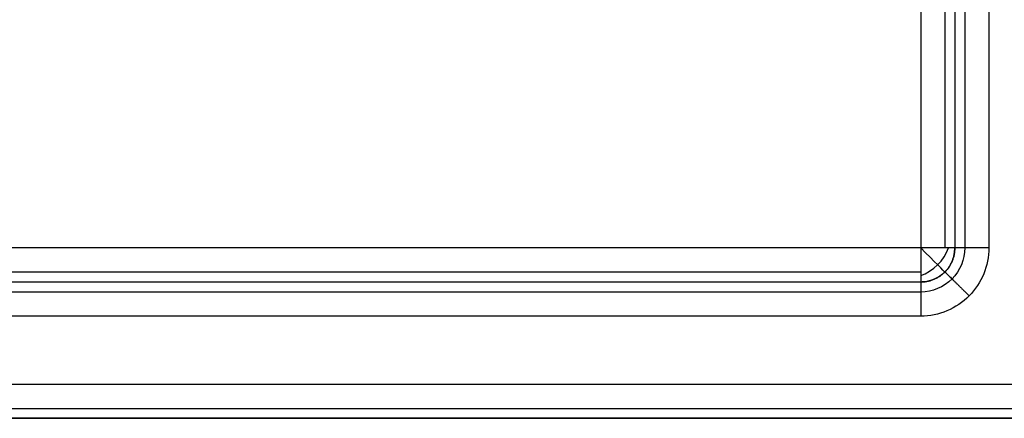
# Model space of a CAD drawing. Header units: millimetres. Extents: x 1.2 to 81.2, y 3.1 to 43.1.
# Tile 22 of 37: x 76.7 to 79.6, y 3.8 to 5. Entities that reach past the tile are written whole.
import ezdxf

# ---------------------------------------------------------------- set-up
doc = ezdxf.new("R2010")
doc.units = ezdxf.units.MM
doc.header["$MEASUREMENT"] = 0
doc.layers.add('Default', color=7, linetype='Continuous', true_color=0x000000)

msp = doc.modelspace()

# ---------------------------------------------------------------- linework, layer by layer
at = {"layer": 'Default'}
for p, q in [((79.3356, 41.9258, 22.6987), (79.3356, 4.3258, 22.6987)), ((79.5356, 41.9258, 25.4987), (79.5356, 4.3258, 25.4987)), ((79.3356, 4.3258, 22.6987), (3.133, 4.3258, 22.6987)), ((79.3356, 4.1258, 25.4987), (3.133, 4.1258, 25.4987)), ((2.733, 3.9258, 22.4987), (79.7356, 3.9258, 22.4987)), ((2.733, 3.9258, 25.4987), (79.7356, 3.9258, 25.4987))]:
    msp.add_line(p, q, dxfattribs=at)
at = {"layer": 'Default', "extrusion": (0.503912, -0.503912, 0.701531)}
msp.add_arc((59.1576, -20.9619, 53.7923), 0.1, 234.9304, 305.0696, dxfattribs=at)
at = {"layer": 'Default', "extrusion": (0.707107, 0.707107, 0)}
msp.add_arc((-53.0399, 22.7987, 59.1576), 0.1, 180, 270, dxfattribs=at)
at = {"layer": 'Default'}
for points in [[(79.4063, 41.9258, 22.728), (79.4063, 23.1258, 22.728), (79.4063, 4.3258, 22.728)], [(79.4356, 41.9258, 25.3987), (79.4356, 23.1258, 25.3987), (79.4356, 4.3258, 25.3987)], [(79.4356, 41.9258, 22.7987), (79.4356, 23.1258, 22.7987), (79.4356, 4.3258, 22.7987)], [(79.4356, 41.9258, 24.0987), (79.4356, 23.1258, 24.0987), (79.4356, 4.3258, 24.0987)], [(79.4649, 41.9258, 25.4694), (79.4649, 23.1258, 25.4694), (79.4649, 4.3258, 25.4694)], [(79.4356, 4.3258, 22.7987), (79.4356, 4.3258, 24.0987), (79.4356, 4.3258, 25.3987)], [(79.3356, 4.2551, 22.728), (41.2343, 4.2551, 22.728), (3.133, 4.2551, 22.728)], [(79.4063, 4.2551, 22.7987), (79.4063, 4.2551, 24.0987), (79.4063, 4.2551, 25.3987)], [(79.3356, 4.2258, 25.3987), (41.2343, 4.2258, 25.3987), (3.133, 4.2258, 25.3987)], [(79.3356, 4.2258, 22.7987), (41.2343, 4.2258, 22.7987), (3.133, 4.2258, 22.7987)], [(79.3356, 4.2258, 24.0987), (41.2343, 4.2258, 24.0987), (3.133, 4.2258, 24.0987)], [(79.3356, 4.2258, 22.7987), (79.3356, 4.2258, 24.0987), (79.3356, 4.2258, 25.3987)], [(79.3356, 4.1965, 25.4694), (41.2343, 4.1965, 25.4694), (3.133, 4.1965, 25.4694)], [(2.733, 3.8551, 22.528), (41.2343, 3.8551, 22.528), (79.7356, 3.8551, 22.528)], [(2.733, 3.8551, 25.4694), (41.2343, 3.8551, 25.4694), (79.7356, 3.8551, 25.4694)], [(80.5315, 3.8258, 21.0987), (41.2318, 3.8258, 21.17), (1.932, 3.8258, 21.2413)], [(2.733, 3.8258, 25.3987), (41.2343, 3.8258, 25.3987), (79.7356, 3.8258, 25.3987)], [(2.733, 3.8258, 22.5987), (41.2343, 3.8258, 22.5987), (79.7356, 3.8258, 22.5987)], [(2.733, 3.8258, 23.9987), (41.2343, 3.8258, 23.9987), (79.7356, 3.8258, 23.9987)]]:
    msp.add_open_spline(points, degree=2, dxfattribs=at)
for points, weights in [([(79.3356, 4.2258, 22.7987), (79.4356, 4.2258, 22.7987), (79.4356, 4.3258, 22.7987)], [1, 0.707106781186, 1]), ([(79.4356, 4.3258, 22.7987), (79.4356, 4.3258, 22.6987), (79.3356, 4.3258, 22.6987)], [1, 0.707106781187, 1]), ([(79.3356, 4.3258, 22.6987), (79.3356, 4.2258, 22.6987), (79.3356, 4.2258, 22.7987)], [1, 0.707106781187, 1]), ([(79.4356, 4.3258, 24.0987), (79.4356, 4.2258, 24.0987), (79.3356, 4.2258, 24.0987)], [1, 0.707106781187, 1]), ([(79.5356, 4.3258, 25.4987), (79.4356, 4.3258, 25.4987), (79.4356, 4.3258, 25.3987)], [1, 0.707106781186, 1]), ([(79.4068, 4.2556, 25.3987), (79.4068, 4.2556, 25.4987), (79.4779, 4.1853, 25.4987)], [1, 0.707106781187, 1]), ([(79.3356, 4.2258, 25.3987), (79.3356, 4.2258, 25.4987), (79.3356, 4.1258, 25.4987)], [1, 0.707106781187, 1])]:
    msp.add_rational_spline(points, weights, degree=2, dxfattribs=at)
for points in [[(79.4356, 4.3258, 25.3987), (79.4357, 4.2998, 25.3987), (79.414, 4.2478, 25.3987), (79.362, 4.2257, 25.3987), (79.3356, 4.2258, 25.3987)], [(79.5356, 4.3258, 25.4987), (79.5359, 4.2739, 25.4987), (79.4925, 4.1697, 25.4987), (79.3884, 4.1255, 25.4987), (79.3356, 4.1258, 25.4987)], [(79.4649, 4.3258, 25.4694), (79.4651, 4.2922, 25.4694), (79.437, 4.2249, 25.4694), (79.3697, 4.1963, 25.4694), (79.3356, 4.1965, 25.4694)]]:
    msp.add_open_spline(points, degree=3, knots=[0, 0, 0, 0, 0.1557943, 0.3141572, 0.3141572, 0.3141572, 0.3141572], dxfattribs=at)

doc.saveas('drawing.dxf')
